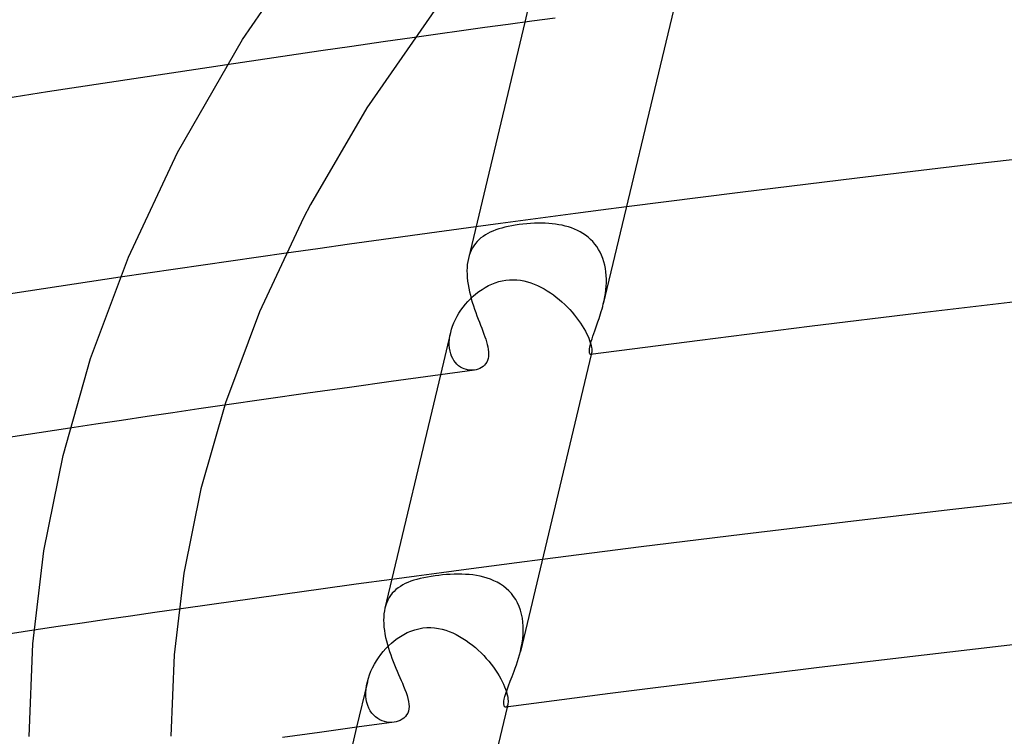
# Model space of a CAD drawing. Header units: millimetres. Extents: x -519 to 519, y -260 to 440.
# Tile 64 of 107: x -126 to -98, y 284 to 304. Entities that reach past the tile are written whole.
import ezdxf

# ---------------------------------------------------------------- set-up
doc = ezdxf.new("R2010")
doc.units = ezdxf.units.MM
doc.layers.add('HIDDEN', color=7, linetype='Continuous')
doc.layers.add('THICK', color=7, linetype='Continuous')

msp = doc.modelspace()

# ---------------------------------------------------------------- linework, layer by layer
at = {"layer": 'HIDDEN'}
for p, q in [((-111.761, 305.304), (-112.022, 304.206)), ((-116.012, 303.648), (-116.895, 303.521)), ((-115.129, 303.773), (-116.012, 303.648)), ((-118.659, 303.265), (-119.54, 303.136)), ((-117.777, 303.394), (-118.659, 303.265)), ((-116.895, 303.521), (-117.777, 303.394)), ((-119.54, 303.136), (-120.422, 303.006)), ((-109.874, 298.899), (-110.589, 298.805)), ((-109.153, 298.992), (-109.874, 298.899)), ((-112.003, 298.618), (-112.701, 298.525)), ((-111.299, 298.712), (-112.003, 298.618)), ((-110.589, 298.805), (-111.299, 298.712)), ((-112.701, 298.525), (-113.399, 298.43)), ((-112.994, 298.279), (-113.065, 298.243)), ((-112.919, 298.312), (-112.994, 298.279)), ((-112.84, 298.343), (-112.919, 298.312)), ((-112.757, 298.371), (-112.84, 298.343)), ((-112.67, 298.397), (-112.757, 298.371)), ((-112.58, 298.421), (-112.67, 298.397)), ((-112.486, 298.442), (-112.58, 298.421)), ((-112.388, 298.461), (-112.486, 298.442)), ((-112.287, 298.479), (-112.388, 298.461)), ((-112.183, 298.494), (-112.287, 298.479)), ((-112.074, 298.507), (-112.183, 298.494)), ((-111.964, 298.518), (-112.074, 298.507)), ((-111.855, 298.526), (-111.964, 298.518)), ((-111.747, 298.531), (-111.855, 298.526)), ((-111.642, 298.534), (-111.747, 298.531)), ((-111.54, 298.534), (-111.642, 298.534)), ((-111.441, 298.531), (-111.54, 298.534)), ((-111.344, 298.526), (-111.441, 298.531)), ((-111.249, 298.518), (-111.344, 298.526)), ((-111.154, 298.506), (-111.249, 298.518)), ((-111.061, 298.492), (-111.154, 298.506)), ((-110.969, 298.474), (-111.061, 298.492)), ((-110.879, 298.453), (-110.969, 298.474)), ((-110.79, 298.428), (-110.879, 298.453)), ((-110.704, 298.399), (-110.79, 298.428)), ((-110.619, 298.366), (-110.704, 298.399)), ((-110.536, 298.329), (-110.619, 298.366)), ((-110.457, 298.288), (-110.536, 298.329)), ((-110.379, 298.242), (-110.457, 298.288)), ((-113.365, 298.014), (-113.413, 297.958)), ((-113.313, 298.067), (-113.365, 298.014)), ((-113.257, 298.116), (-113.313, 298.067)), ((-113.197, 298.161), (-113.257, 298.116)), ((-113.133, 298.204), (-113.197, 298.161)), ((-113.065, 298.243), (-113.133, 298.204)), ((-110.305, 298.192), (-110.379, 298.242)), ((-110.234, 298.137), (-110.305, 298.192)), ((-110.166, 298.077), (-110.234, 298.137)), ((-110.103, 298.013), (-110.166, 298.077)), ((-110.043, 297.945), (-110.103, 298.013)), ((-113.533, 297.766), (-113.564, 297.694)), ((-113.497, 297.834), (-113.533, 297.766)), ((-113.457, 297.898), (-113.497, 297.834)), ((-113.413, 297.958), (-113.457, 297.898)), ((-109.988, 297.872), (-110.043, 297.945)), ((-109.938, 297.794), (-109.988, 297.872)), ((-109.893, 297.712), (-109.938, 297.794)), ((-109.852, 297.627), (-109.893, 297.712)), ((-120.309, 297.464), (-121.089, 297.351)), ((-119.528, 297.576), (-120.309, 297.464)), ((-118.746, 297.688), (-119.528, 297.576)), ((-113.59, 297.619), (-113.612, 297.539)), ((-113.564, 297.694), (-113.59, 297.619)), ((-109.817, 297.538), (-109.852, 297.627)), ((-109.788, 297.446), (-109.817, 297.538)), ((-109.764, 297.352), (-109.788, 297.446)), ((-121.869, 297.237), (-122.649, 297.123)), ((-121.089, 297.351), (-121.869, 297.237)), ((-109.745, 297.256), (-109.764, 297.352)), ((-109.731, 297.157), (-109.745, 297.256)), ((-109.723, 297.057), (-109.731, 297.157)), ((-122.649, 297.123), (-123.429, 297.007)), ((-112.855, 296.853), (-112.757, 296.884)), ((-112.757, 296.884), (-112.657, 296.908)), ((-112.657, 296.908), (-112.557, 296.925)), ((-112.557, 296.925), (-112.453, 296.935)), ((-112.453, 296.935), (-112.349, 296.938)), ((-112.349, 296.938), (-112.247, 296.933)), ((-112.247, 296.933), (-112.145, 296.922)), ((-112.145, 296.922), (-112.045, 296.904)), ((-112.045, 296.904), (-111.946, 296.88)), ((-111.946, 296.88), (-111.849, 296.85)), ((-109.719, 296.956), (-109.723, 297.057)), ((-109.72, 296.855), (-109.719, 296.956)), ((-113.397, 296.543), (-113.314, 296.608)), ((-113.314, 296.608), (-113.227, 296.667)), ((-113.227, 296.667), (-113.138, 296.722)), ((-113.138, 296.722), (-113.046, 296.772)), ((-113.046, 296.772), (-112.952, 296.815)), ((-112.952, 296.815), (-112.855, 296.853)), ((-111.849, 296.85), (-111.753, 296.815)), ((-111.753, 296.815), (-111.659, 296.775)), ((-111.659, 296.775), (-111.566, 296.73)), ((-111.566, 296.73), (-111.475, 296.681)), ((-111.475, 296.681), (-111.386, 296.628)), ((-111.386, 296.628), (-111.299, 296.572)), ((-109.748, 296.553), (-109.735, 296.653)), ((-109.735, 296.653), (-109.726, 296.754)), ((-109.726, 296.754), (-109.72, 296.855)), ((-113.695, 296.248), (-113.626, 296.327)), ((-113.626, 296.327), (-113.553, 296.403)), ((-113.553, 296.403), (-113.477, 296.475)), ((-113.477, 296.475), (-113.397, 296.543)), ((-111.299, 296.572), (-111.214, 296.512)), ((-111.214, 296.512), (-111.131, 296.449)), ((-111.131, 296.449), (-111.05, 296.383)), ((-111.05, 296.383), (-110.972, 296.314)), ((-109.805, 296.258), (-109.784, 296.355)), ((-109.784, 296.355), (-109.764, 296.453)), ((-109.764, 296.453), (-109.748, 296.553)), ((-113.877, 295.995), (-113.821, 296.082)), ((-113.821, 296.082), (-113.76, 296.166)), ((-113.76, 296.166), (-113.695, 296.248)), ((-110.972, 296.314), (-110.895, 296.244)), ((-110.895, 296.244), (-110.822, 296.171)), ((-110.822, 296.171), (-110.751, 296.096)), ((-110.751, 296.096), (-110.683, 296.02)), ((-114.018, 295.724), (-113.976, 295.816)), ((-113.976, 295.816), (-113.929, 295.906)), ((-113.929, 295.906), (-113.877, 295.995)), ((-110.683, 296.02), (-110.619, 295.943)), ((-110.619, 295.943), (-110.558, 295.866)), ((-110.558, 295.866), (-110.501, 295.79)), ((-110.501, 295.79), (-110.447, 295.713)), ((-114.11, 295.449), (-114.085, 295.54)), ((-114.085, 295.54), (-114.055, 295.632)), ((-114.055, 295.632), (-114.018, 295.724)), ((-110.447, 295.713), (-110.398, 295.637)), ((-110.398, 295.637), (-110.353, 295.562)), ((-110.353, 295.562), (-110.312, 295.49)), ((-110.312, 295.49), (-110.276, 295.42)), ((-114.111, 295.446), (-114.394, 294.258)), ((-114.149, 295.175), (-114.143, 295.265)), ((-114.143, 295.265), (-114.13, 295.356)), ((-114.13, 295.356), (-114.11, 295.449)), ((-110.276, 295.42), (-110.244, 295.352)), ((-110.244, 295.352), (-110.217, 295.288)), ((-110.217, 295.288), (-110.193, 295.227)), ((-110.193, 295.227), (-110.174, 295.17)), ((-114.149, 295.088), (-114.149, 295.175)), ((-114.142, 295.005), (-114.149, 295.088)), ((-114.129, 294.926), (-114.142, 295.005)), ((-110.174, 295.17), (-110.158, 295.117)), ((-110.158, 295.117), (-110.147, 295.069)), ((-110.147, 295.069), (-110.138, 295.024)), ((-110.138, 295.024), (-110.133, 294.984)), ((-110.133, 294.984), (-110.131, 294.949)), ((-110.131, 294.949), (-110.131, 294.917)), ((-114.109, 294.851), (-114.129, 294.926)), ((-114.084, 294.78), (-114.109, 294.851)), ((-114.053, 294.715), (-114.084, 294.78)), ((-114.018, 294.655), (-114.053, 294.715)), ((-113.978, 294.601), (-114.018, 294.655)), ((-110.159, 294.829), (-110.164, 294.827)), ((-110.153, 294.833), (-110.159, 294.829)), ((-110.149, 294.839), (-110.153, 294.833)), ((-110.144, 294.847), (-110.149, 294.839)), ((-110.136, 294.869), (-110.146, 294.829)), ((-110.14, 294.857), (-110.144, 294.847)), ((-110.137, 294.869), (-110.14, 294.857)), ((-110.133, 294.891), (-110.137, 294.869)), ((-110.131, 294.917), (-110.133, 294.891)), ((-113.933, 294.553), (-113.978, 294.601)), ((-113.886, 294.511), (-113.933, 294.553)), ((-113.835, 294.475), (-113.886, 294.511)), ((-113.781, 294.445), (-113.835, 294.475)), ((-113.726, 294.421), (-113.781, 294.445)), ((-113.669, 294.403), (-113.726, 294.421)), ((-113.612, 294.391), (-113.669, 294.403)), ((-113.554, 294.384), (-113.612, 294.391)), ((-113.497, 294.383), (-113.554, 294.384)), ((-113.44, 294.388), (-113.497, 294.383)), ((-121.215, 293.291), (-121.943, 293.184)), ((-120.488, 293.397), (-121.215, 293.291)), ((-122.67, 293.076), (-123.396, 292.968)), ((-121.943, 293.184), (-122.67, 293.076)), ((-124.123, 292.86), (-124.849, 292.751)), ((-123.396, 292.968), (-124.123, 292.86)), ((-112.96, 288.857), (-113.67, 288.763)), ((-112.246, 288.951), (-112.96, 288.857)), ((-111.525, 289.044), (-112.246, 288.951)), ((-115.073, 288.576), (-115.772, 288.482)), ((-114.374, 288.67), (-115.073, 288.576)), ((-114.766, 288.55), (-114.869, 288.53)), ((-114.658, 288.568), (-114.766, 288.55)), ((-114.545, 288.584), (-114.658, 288.568)), ((-114.443, 288.597), (-114.545, 288.584)), ((-114.337, 288.608), (-114.443, 288.597)), ((-113.67, 288.763), (-114.374, 288.67)), ((-114.23, 288.617), (-114.337, 288.608)), ((-114.122, 288.624), (-114.23, 288.617)), ((-114.014, 288.629), (-114.122, 288.624)), ((-113.906, 288.631), (-114.014, 288.629)), ((-113.799, 288.63), (-113.906, 288.631)), ((-113.692, 288.625), (-113.799, 288.63)), ((-113.587, 288.618), (-113.692, 288.625)), ((-113.483, 288.607), (-113.587, 288.618)), ((-113.38, 288.592), (-113.483, 288.607)), ((-113.278, 288.573), (-113.38, 288.592)), ((-113.178, 288.549), (-113.278, 288.573)), ((-113.08, 288.52), (-113.178, 288.549)), ((-115.53, 288.287), (-115.594, 288.243)), ((-115.463, 288.327), (-115.53, 288.287)), ((-115.391, 288.364), (-115.463, 288.327)), ((-115.315, 288.398), (-115.391, 288.364)), ((-115.235, 288.429), (-115.315, 288.398)), ((-115.15, 288.458), (-115.235, 288.429)), ((-115.061, 288.484), (-115.15, 288.458)), ((-114.967, 288.508), (-115.061, 288.484)), ((-114.869, 288.53), (-114.967, 288.508)), ((-112.983, 288.486), (-113.08, 288.52)), ((-112.889, 288.447), (-112.983, 288.486)), ((-112.797, 288.402), (-112.889, 288.447)), ((-112.709, 288.35), (-112.797, 288.402)), ((-112.624, 288.293), (-112.709, 288.35)), ((-112.544, 288.23), (-112.624, 288.293)), ((-115.804, 288.031), (-115.846, 287.968)), ((-115.758, 288.09), (-115.804, 288.031)), ((-115.708, 288.145), (-115.758, 288.09)), ((-115.653, 288.196), (-115.708, 288.145)), ((-115.594, 288.243), (-115.653, 288.196)), ((-112.469, 288.16), (-112.544, 288.23)), ((-112.399, 288.084), (-112.469, 288.16)), ((-112.334, 288.001), (-112.399, 288.084)), ((-112.276, 287.912), (-112.334, 288.001)), ((-115.942, 287.753), (-115.964, 287.673)), ((-115.915, 287.829), (-115.942, 287.753)), ((-115.883, 287.901), (-115.915, 287.829)), ((-115.846, 287.968), (-115.883, 287.901)), ((-112.224, 287.818), (-112.276, 287.912)), ((-112.179, 287.719), (-112.224, 287.818)), ((-112.142, 287.615), (-112.179, 287.719)), ((-123.141, 287.45), (-123.822, 287.351)), ((-122.459, 287.548), (-123.141, 287.45)), ((-121.778, 287.646), (-122.459, 287.548)), ((-112.112, 287.506), (-112.142, 287.615)), ((-112.089, 287.393), (-112.112, 287.506)), ((-124.503, 287.251), (-125.184, 287.151)), ((-123.822, 287.351), (-124.503, 287.251)), ((-112.074, 287.279), (-112.089, 287.393)), ((-112.066, 287.162), (-112.074, 287.279)), ((-112.064, 287.044), (-112.066, 287.162)), ((-125.184, 287.151), (-125.864, 287.051)), ((-115.53, 286.872), (-115.435, 286.928)), ((-115.435, 286.928), (-115.336, 286.98)), ((-115.336, 286.98), (-115.232, 287.025)), ((-115.232, 287.025), (-115.123, 287.062)), ((-115.123, 287.062), (-115.009, 287.092)), ((-115.009, 287.092), (-114.896, 287.112)), ((-114.896, 287.112), (-114.784, 287.122)), ((-114.784, 287.122), (-114.674, 287.124)), ((-114.674, 287.124), (-114.565, 287.116)), ((-114.565, 287.116), (-114.458, 287.101)), ((-114.458, 287.101), (-114.353, 287.078)), ((-114.353, 287.078), (-114.25, 287.049)), ((-114.25, 287.049), (-114.149, 287.014)), ((-114.149, 287.014), (-114.05, 286.972)), ((-114.05, 286.972), (-113.953, 286.926)), ((-113.953, 286.926), (-113.858, 286.874)), ((-112.08, 286.805), (-112.069, 286.925)), ((-112.069, 286.925), (-112.064, 287.044)), ((-115.939, 286.529), (-115.863, 286.606)), ((-115.863, 286.606), (-115.784, 286.68)), ((-115.784, 286.68), (-115.703, 286.748)), ((-115.703, 286.748), (-115.619, 286.812)), ((-115.619, 286.812), (-115.53, 286.872)), ((-113.858, 286.874), (-113.765, 286.819)), ((-113.765, 286.819), (-113.675, 286.759)), ((-113.675, 286.759), (-113.586, 286.695)), ((-113.586, 286.695), (-113.499, 286.628)), ((-113.499, 286.628), (-113.415, 286.558)), ((-112.118, 286.568), (-112.097, 286.686)), ((-112.097, 286.686), (-112.08, 286.805)), ((-116.146, 286.273), (-116.08, 286.362)), ((-116.08, 286.362), (-116.012, 286.447)), ((-116.012, 286.447), (-115.939, 286.529)), ((-113.415, 286.558), (-113.334, 286.485)), ((-113.334, 286.485), (-113.254, 286.409)), ((-113.254, 286.409), (-113.178, 286.331)), ((-113.178, 286.331), (-113.105, 286.252)), ((-112.144, 286.45), (-112.118, 286.568)), ((-116.314, 285.99), (-116.263, 286.087)), ((-116.263, 286.087), (-116.206, 286.181)), ((-116.206, 286.181), (-116.146, 286.273)), ((-113.105, 286.252), (-113.035, 286.171)), ((-113.035, 286.171), (-112.969, 286.089)), ((-112.969, 286.089), (-112.906, 286.006)), ((-116.433, 285.693), (-116.399, 285.793)), ((-116.399, 285.793), (-116.359, 285.892)), ((-116.359, 285.892), (-116.314, 285.99)), ((-112.906, 286.006), (-112.847, 285.923)), ((-112.847, 285.923), (-112.793, 285.841)), ((-112.793, 285.841), (-112.742, 285.759)), ((-116.461, 285.59), (-116.766, 284.309)), ((-116.495, 285.387), (-116.482, 285.489)), ((-116.482, 285.489), (-116.46, 285.593)), ((-116.46, 285.593), (-116.433, 285.693)), ((-112.742, 285.759), (-112.697, 285.679)), ((-112.697, 285.679), (-112.656, 285.601)), ((-112.656, 285.601), (-112.62, 285.526)), ((-112.62, 285.526), (-112.589, 285.453)), ((-116.501, 285.288), (-116.495, 285.387)), ((-116.5, 285.191), (-116.501, 285.288)), ((-112.589, 285.453), (-112.562, 285.384)), ((-112.562, 285.384), (-112.54, 285.318)), ((-112.54, 285.318), (-112.523, 285.257)), ((-112.523, 285.257), (-112.509, 285.2)), ((-116.49, 285.097), (-116.5, 285.191)), ((-116.472, 285.008), (-116.49, 285.097)), ((-116.447, 284.924), (-116.472, 285.008)), ((-112.5, 284.954), (-112.518, 284.881)), ((-112.509, 285.2), (-112.5, 285.148)), ((-112.501, 284.954), (-112.507, 284.932)), ((-112.495, 284.983), (-112.501, 284.954)), ((-112.5, 285.148), (-112.494, 285.1)), ((-112.492, 285.017), (-112.495, 284.983)), ((-112.494, 285.1), (-112.492, 285.056)), ((-112.492, 285.056), (-112.492, 285.017)), ((-116.416, 284.847), (-116.447, 284.924)), ((-116.377, 284.775), (-116.416, 284.847)), ((-116.332, 284.71), (-116.377, 284.775)), ((-116.282, 284.652), (-116.332, 284.71)), ((-112.543, 284.88), (-112.554, 284.876)), ((-112.533, 284.888), (-112.543, 284.88)), ((-112.524, 284.899), (-112.533, 284.888)), ((-112.515, 284.913), (-112.524, 284.899)), ((-112.507, 284.932), (-112.515, 284.913)), ((-116.227, 284.602), (-116.282, 284.652)), ((-116.169, 284.558), (-116.227, 284.602)), ((-116.107, 284.522), (-116.169, 284.558)), ((-116.042, 284.493), (-116.107, 284.522)), ((-115.976, 284.472), (-116.042, 284.493)), ((-115.908, 284.457), (-115.976, 284.472)), ((-115.84, 284.449), (-115.908, 284.457)), ((-115.773, 284.448), (-115.84, 284.449)), ((-115.708, 284.454), (-115.773, 284.448))]:
    msp.add_line(p, q, dxfattribs=at)
at = {"layer": 'THICK'}
for p, q in [((-119.982, 303.72), (-117.705, 307.026)), ((-107.774, 304.778), (-109.805, 296.258)), ((-114.504, 304.627), (-116.471, 301.789)), ((-112.022, 304.206), (-113.612, 297.537)), ((-112.487, 304.142), (-113.148, 304.051)), ((-111.826, 304.233), (-112.487, 304.142)), ((-111.166, 304.323), (-111.826, 304.233)), ((-114.469, 303.866), (-115.129, 303.773)), ((-113.808, 303.959), (-114.469, 303.866)), ((-113.148, 304.051), (-113.808, 303.959)), ((-121.813, 300.525), (-119.982, 303.72)), ((-120.422, 303.006), (-125.481, 302.237)), ((-125.481, 302.237), (-130.519, 301.437)), ((-116.471, 301.789), (-118.063, 299.063)), ((-123.195, 297.578), (-121.813, 300.525)), ((-95.837, 300.6), (-99.269, 300.206)), ((-99.269, 300.206), (-102.642, 299.806)), ((-102.642, 299.806), (-105.941, 299.4)), ((-105.941, 299.4), (-109.153, 298.992)), ((-118.063, 299.063), (-118.262, 298.685)), ((-118.262, 298.685), (-119.507, 296.028)), ((-114.291, 298.309), (-115.183, 298.187)), ((-113.399, 298.43), (-114.291, 298.309)), ((-116.074, 298.064), (-116.965, 297.939)), ((-115.183, 298.187), (-116.074, 298.064)), ((-117.856, 297.814), (-118.746, 297.688)), ((-116.965, 297.939), (-117.856, 297.814)), ((-124.266, 294.713), (-123.195, 297.578)), ((-113.629, 297.456), (-113.641, 297.37)), ((-113.612, 297.539), (-113.629, 297.456)), ((-113.649, 297.281), (-113.652, 297.189)), ((-113.652, 297.189), (-113.65, 297.095)), ((-113.641, 297.37), (-113.649, 297.281)), ((-123.429, 297.007), (-128.27, 296.274)), ((-113.65, 297.095), (-113.644, 296.998)), ((-113.644, 296.998), (-113.634, 296.9)), ((-113.634, 296.9), (-113.619, 296.801)), ((-113.619, 296.801), (-113.602, 296.701)), ((-113.602, 296.701), (-113.58, 296.601)), ((-113.58, 296.601), (-113.556, 296.501)), ((-113.556, 296.501), (-113.529, 296.401)), ((-113.529, 296.401), (-113.5, 296.302)), ((-97.798, 296.36), (-100.899, 295.994)), ((-113.5, 296.302), (-113.469, 296.205)), ((-113.469, 296.205), (-113.437, 296.109)), ((-113.437, 296.109), (-113.404, 296.014)), ((-109.883, 295.975), (-109.862, 296.044)), ((-109.862, 296.044), (-109.842, 296.114)), ((-109.842, 296.114), (-109.823, 296.185)), ((-109.823, 296.185), (-109.805, 296.258)), ((-119.507, 296.028), (-120.466, 293.463)), ((-113.404, 296.014), (-113.37, 295.921)), ((-113.37, 295.921), (-113.336, 295.83)), ((-113.336, 295.83), (-113.301, 295.74)), ((-109.956, 295.751), (-109.926, 295.842)), ((-109.926, 295.842), (-109.904, 295.908)), ((-109.904, 295.908), (-109.883, 295.975)), ((-100.899, 295.994), (-103.993, 295.617)), ((-113.301, 295.74), (-113.268, 295.653)), ((-113.268, 295.653), (-113.235, 295.569)), ((-113.235, 295.569), (-113.204, 295.486)), ((-113.204, 295.486), (-113.175, 295.406)), ((-110.074, 295.418), (-110.046, 295.497)), ((-110.046, 295.497), (-110.017, 295.579)), ((-110.017, 295.579), (-109.987, 295.664)), ((-109.987, 295.664), (-109.956, 295.751)), ((-103.993, 295.617), (-107.082, 295.227)), ((-113.175, 295.406), (-113.148, 295.33)), ((-113.148, 295.33), (-113.123, 295.257)), ((-113.123, 295.257), (-113.101, 295.185)), ((-107.082, 295.227), (-110.164, 294.827)), ((-110.144, 295.205), (-110.124, 295.272)), ((-110.124, 295.272), (-110.1, 295.343)), ((-110.1, 295.343), (-110.074, 295.418)), ((-113.101, 295.185), (-113.081, 295.113)), ((-113.081, 295.113), (-113.065, 295.042)), ((-113.065, 295.042), (-113.052, 294.972)), ((-113.052, 294.972), (-113.045, 294.904)), ((-110.198, 294.915), (-110.197, 294.95)), ((-110.197, 294.95), (-110.194, 294.99)), ((-110.194, 294.99), (-110.186, 295.036)), ((-110.186, 295.036), (-110.176, 295.087)), ((-110.176, 295.087), (-110.162, 295.144)), ((-110.162, 295.144), (-110.144, 295.205)), ((-125.045, 291.977), (-124.266, 294.713)), ((-113.073, 294.661), (-113.095, 294.612)), ((-113.057, 294.716), (-113.073, 294.661)), ((-113.046, 294.775), (-113.057, 294.716)), ((-113.042, 294.838), (-113.046, 294.775)), ((-113.045, 294.904), (-113.042, 294.838)), ((-110.146, 294.829), (-112.144, 286.45)), ((-110.196, 294.887), (-110.198, 294.915)), ((-110.192, 294.864), (-110.196, 294.887)), ((-110.186, 294.847), (-110.192, 294.864)), ((-110.179, 294.835), (-110.186, 294.847)), ((-110.172, 294.829), (-110.179, 294.835)), ((-110.164, 294.827), (-110.172, 294.829)), ((-113.441, 294.388), (-114.617, 294.227)), ((-113.387, 294.398), (-113.44, 294.388)), ((-113.335, 294.413), (-113.387, 294.398)), ((-113.286, 294.434), (-113.335, 294.413)), ((-113.239, 294.459), (-113.286, 294.434)), ((-113.196, 294.49), (-113.239, 294.459)), ((-113.157, 294.526), (-113.196, 294.49)), ((-113.124, 294.566), (-113.157, 294.526)), ((-113.095, 294.612), (-113.124, 294.566)), ((-114.394, 294.258), (-115.965, 287.671)), ((-114.617, 294.227), (-115.792, 294.065)), ((-116.967, 293.9), (-118.141, 293.734)), ((-115.792, 294.065), (-116.967, 293.9)), ((-119.315, 293.566), (-120.488, 293.397)), ((-118.141, 293.734), (-119.315, 293.566)), ((-120.466, 293.463), (-121.158, 291.036)), ((-124.849, 292.751), (-129.568, 292.023)), ((-125.585, 289.288), (-125.045, 291.977)), ((-121.158, 291.036), (-121.634, 288.662)), ((-97.034, 290.788), (-100.031, 290.447)), ((-100.031, 290.447), (-102.987, 290.102)), ((-102.987, 290.102), (-105.893, 289.752)), ((-105.893, 289.752), (-108.742, 289.399)), ((-108.742, 289.399), (-111.525, 289.044)), ((-125.897, 286.665), (-125.585, 289.288)), ((-121.634, 288.662), (-121.909, 286.35)), ((-116.773, 288.346), (-117.775, 288.208)), ((-115.772, 288.482), (-116.773, 288.346)), ((-118.776, 288.069), (-119.777, 287.929)), ((-117.775, 288.208), (-118.776, 288.069)), ((-120.778, 287.788), (-121.778, 287.646)), ((-119.777, 287.929), (-120.778, 287.788)), ((-115.993, 287.507), (-116, 287.42)), ((-115.981, 287.592), (-115.993, 287.507)), ((-115.964, 287.673), (-115.981, 287.592)), ((-116, 287.42), (-116.002, 287.329)), ((-116.002, 287.329), (-116, 287.235)), ((-116, 287.235), (-115.992, 287.139)), ((-125.864, 287.051), (-130.436, 286.36)), ((-115.992, 287.139), (-115.981, 287.042)), ((-115.981, 287.042), (-115.965, 286.944)), ((-115.965, 286.944), (-115.946, 286.845)), ((-126, 284.052), (-125.897, 286.665)), ((-115.946, 286.845), (-115.923, 286.745)), ((-115.923, 286.745), (-115.897, 286.646)), ((-115.897, 286.646), (-115.868, 286.547)), ((-97.793, 286.689), (-100.756, 286.347)), ((-121.909, 286.35), (-122, 284.055)), ((-115.868, 286.547), (-115.836, 286.449)), ((-115.836, 286.449), (-115.803, 286.352)), ((-115.803, 286.352), (-115.768, 286.256)), ((-112.195, 286.257), (-112.168, 286.353)), ((-112.168, 286.353), (-112.144, 286.45)), ((-100.756, 286.347), (-103.714, 285.994)), ((-115.768, 286.256), (-115.732, 286.162)), ((-115.732, 286.162), (-115.695, 286.069)), ((-115.695, 286.069), (-115.657, 285.978)), ((-112.287, 285.979), (-112.255, 286.07)), ((-112.255, 286.07), (-112.224, 286.163)), ((-112.224, 286.163), (-112.195, 286.257)), ((-115.657, 285.978), (-115.619, 285.889)), ((-115.619, 285.889), (-115.582, 285.801)), ((-115.582, 285.801), (-115.545, 285.716)), ((-112.374, 285.746), (-112.319, 285.89)), ((-112.319, 285.89), (-112.287, 285.979)), ((-103.714, 285.994), (-106.666, 285.632)), ((-115.545, 285.716), (-115.508, 285.633)), ((-115.508, 285.633), (-115.473, 285.551)), ((-115.473, 285.551), (-115.44, 285.472)), ((-112.479, 285.482), (-112.428, 285.609)), ((-112.428, 285.609), (-112.374, 285.746)), ((-106.666, 285.632), (-109.614, 285.259)), ((-115.44, 285.472), (-115.403, 285.38)), ((-115.403, 285.38), (-115.37, 285.291)), ((-115.37, 285.291), (-115.34, 285.205)), ((-112.583, 285.179), (-112.556, 285.267)), ((-112.556, 285.267), (-112.522, 285.367)), ((-109.614, 285.259), (-112.555, 284.876)), ((-112.522, 285.367), (-112.479, 285.482)), ((-115.34, 285.205), (-115.317, 285.122)), ((-115.317, 285.122), (-115.299, 285.042)), ((-115.299, 285.042), (-115.288, 284.966)), ((-115.288, 284.966), (-115.285, 284.894)), ((-112.612, 284.995), (-112.609, 285.043)), ((-112.61, 284.957), (-112.612, 284.995)), ((-112.605, 284.93), (-112.61, 284.957)), ((-112.609, 285.043), (-112.6, 285.104)), ((-112.6, 285.104), (-112.583, 285.179)), ((-115.352, 284.657), (-115.388, 284.61)), ((-115.323, 284.709), (-115.352, 284.657)), ((-115.302, 284.766), (-115.323, 284.709)), ((-115.289, 284.828), (-115.302, 284.766)), ((-115.285, 284.894), (-115.289, 284.828)), ((-112.518, 284.881), (-114.484, 276.636)), ((-112.598, 284.909), (-112.605, 284.93)), ((-112.588, 284.893), (-112.598, 284.909)), ((-112.578, 284.882), (-112.588, 284.893)), ((-112.566, 284.877), (-112.578, 284.882)), ((-112.554, 284.876), (-112.566, 284.877)), ((-115.708, 284.454), (-116.757, 284.31)), ((-115.646, 284.465), (-115.708, 284.454)), ((-115.587, 284.483), (-115.646, 284.465)), ((-115.531, 284.506), (-115.587, 284.483)), ((-115.479, 284.535), (-115.531, 284.506)), ((-115.431, 284.569), (-115.479, 284.535)), ((-115.388, 284.61), (-115.431, 284.569)), ((-117.806, 284.166), (-118.854, 284.02)), ((-116.766, 284.309), (-118.318, 277.801)), ((-116.757, 284.31), (-117.806, 284.166))]:
    msp.add_line(p, q, dxfattribs=at)

doc.saveas('drawing.dxf')
